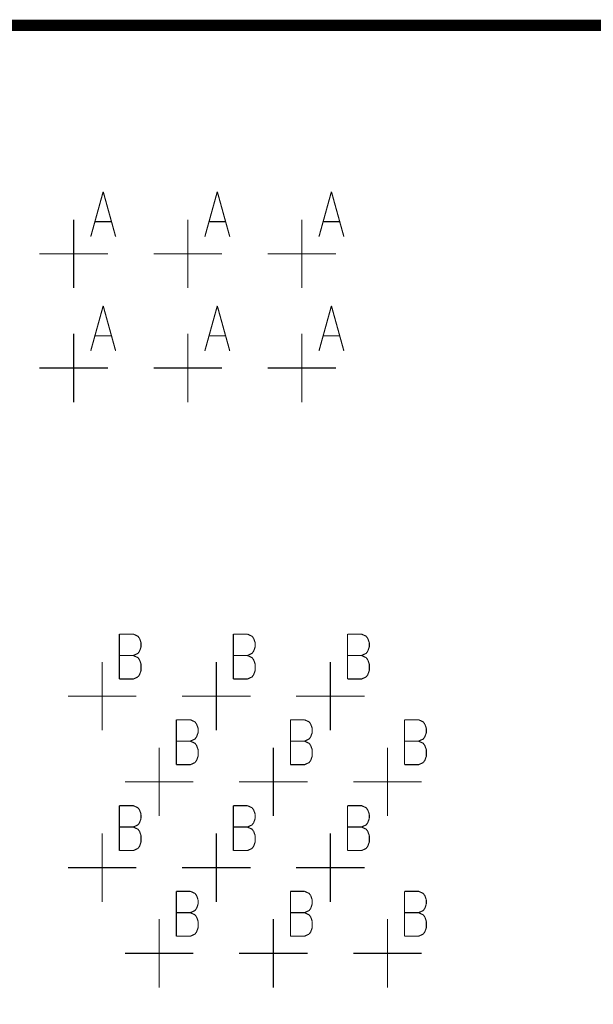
# Model space of a CAD drawing. Extents: x 0 to 34, y 0 to 22.
# Tile 6 of 30: x 11.9 to 12.4, y 11.8 to 12.7. Entities that reach past the tile are written whole.
import ezdxf

# ---------------------------------------------------------------- set-up
doc = ezdxf.new("R2010")
doc.units = 0
doc.header["$MEASUREMENT"] = 0
doc.layers.add('DD_PHO', color=7, linetype='CONTINUOUS')

msp = doc.modelspace()

# ---------------------------------------------------------------- linework, layer by layer
at = {"layer": 'DD_PHO'}
for points, const_width in [([(10.92841, 12.69999), (15.82841, 12.69999), (15.82841, 11.29999), (10.92841, 11.29999), (10.92841, 12.69999)], 0.01), ([(11.95432, 12.55437), (11.94341, 12.51499)], 0.001), ([(11.95432, 12.55437), (11.96523, 12.51499)], 0.001), ([(12.05432, 12.55437), (12.04341, 12.51499)], 0.001), ([(12.05432, 12.55437), (12.06523, 12.51499)], 0.001), ([(12.15432, 12.55437), (12.14341, 12.51499)], 0.001), ([(12.15432, 12.55437), (12.16523, 12.51499)], 0.001), ([(11.92841, 12.46999), (11.92841, 12.52999)], 0.001), ([(11.9475, 12.52812), (11.96114, 12.52812)], 0.001), ([(12.02841, 12.46999), (12.02841, 12.52999)], 0.001), ([(12.0475, 12.52812), (12.06114, 12.52812)], 0.001), ([(12.12841, 12.46999), (12.12841, 12.52999)], 0.001), ([(12.1475, 12.52812), (12.16114, 12.52812)], 0.001), ([(11.89841, 12.49999), (11.95841, 12.49999)], 0.001), ([(11.99841, 12.49999), (12.05841, 12.49999)], 0.001), ([(12.09841, 12.49999), (12.15841, 12.49999)], 0.001), ([(11.95432, 12.45437), (11.94341, 12.41499)], 0.001), ([(11.95432, 12.45437), (11.96523, 12.41499)], 0.001), ([(12.05432, 12.45437), (12.04341, 12.41499)], 0.001), ([(12.05432, 12.45437), (12.06523, 12.41499)], 0.001), ([(12.15432, 12.45437), (12.14341, 12.41499)], 0.001), ([(12.15432, 12.45437), (12.16523, 12.41499)], 0.001), ([(11.92841, 12.36999), (11.92841, 12.42999)], 0.001), ([(11.9475, 12.42812), (11.96114, 12.42812)], 0.001), ([(12.02841, 12.36999), (12.02841, 12.42999)], 0.001), ([(12.0475, 12.42812), (12.06114, 12.42812)], 0.001), ([(12.12841, 12.36999), (12.12841, 12.42999)], 0.001), ([(12.1475, 12.42812), (12.16114, 12.42812)], 0.001), ([(11.89841, 12.39999), (11.95841, 12.39999)], 0.001), ([(11.99841, 12.39999), (12.05841, 12.39999)], 0.001), ([(12.09841, 12.39999), (12.15841, 12.39999)], 0.001), ([(11.96841, 12.16697), (11.96841, 12.12759)], 0.001), ([(11.96841, 12.16697), (11.98068, 12.16697)], 0.001), ([(11.98068, 12.16697), (11.98477, 12.16509), (11.98614, 12.16322)], 0.001), ([(12.06841, 12.16697), (12.06841, 12.12759)], 0.001), ([(12.06841, 12.16697), (12.08068, 12.16697)], 0.001), ([(12.08068, 12.16697), (12.08477, 12.16509), (12.08614, 12.16322)], 0.001), ([(12.16841, 12.16697), (12.16841, 12.12759)], 0.001), ([(12.16841, 12.16697), (12.18068, 12.16697)], 0.001), ([(12.18068, 12.16697), (12.18477, 12.16509), (12.18614, 12.16322)], 0.001), ([(11.98614, 12.16322), (11.9875, 12.15947)], 0.001), ([(11.9875, 12.15947), (11.9875, 12.15572)], 0.001), ([(12.08614, 12.16322), (12.0875, 12.15947)], 0.001), ([(12.0875, 12.15947), (12.0875, 12.15572)], 0.001), ([(12.18614, 12.16322), (12.1875, 12.15947)], 0.001), ([(12.1875, 12.15947), (12.1875, 12.15572)], 0.001), ([(11.96841, 12.14822), (11.98068, 12.14822)], 0.001), ([(11.98614, 12.15197), (11.98477, 12.15009), (11.98068, 12.14822)], 0.001), ([(11.98068, 12.14822), (11.98477, 12.14634), (11.98614, 12.14447)], 0.001), ([(11.9875, 12.15572), (11.98614, 12.15197)], 0.001), ([(12.06841, 12.14822), (12.08068, 12.14822)], 0.001), ([(12.08614, 12.15197), (12.08477, 12.15009), (12.08068, 12.14822)], 0.001), ([(12.08068, 12.14822), (12.08477, 12.14634), (12.08614, 12.14447)], 0.001), ([(12.0875, 12.15572), (12.08614, 12.15197)], 0.001), ([(12.16841, 12.14822), (12.18068, 12.14822)], 0.001), ([(12.18614, 12.15197), (12.18477, 12.15009), (12.18068, 12.14822)], 0.001), ([(12.18068, 12.14822), (12.18477, 12.14634), (12.18614, 12.14447)], 0.001), ([(12.1875, 12.15572), (12.18614, 12.15197)], 0.001), ([(11.95341, 12.08259), (11.95341, 12.14259)], 0.001), ([(11.9875, 12.14072), (11.9875, 12.13509), (11.98614, 12.13134), (11.98477, 12.12947)], 0.001), ([(11.98614, 12.14447), (11.9875, 12.14072)], 0.001), ([(12.05341, 12.08259), (12.05341, 12.14259)], 0.001), ([(12.0875, 12.14072), (12.0875, 12.13509), (12.08614, 12.13134), (12.08477, 12.12947)], 0.001), ([(12.08614, 12.14447), (12.0875, 12.14072)], 0.001), ([(12.15341, 12.08259), (12.15341, 12.14259)], 0.001), ([(12.1875, 12.14072), (12.1875, 12.13509), (12.18614, 12.13134), (12.18477, 12.12947)], 0.001), ([(12.18614, 12.14447), (12.1875, 12.14072)], 0.001), ([(11.98477, 12.12947), (11.98068, 12.12759), (11.96841, 12.12759)], 0.001), ([(12.08477, 12.12947), (12.08068, 12.12759), (12.06841, 12.12759)], 0.001), ([(12.18477, 12.12947), (12.18068, 12.12759), (12.16841, 12.12759)], 0.001), ([(11.92341, 12.11259), (11.98341, 12.11259)], 0.001), ([(12.02341, 12.11259), (12.08341, 12.11259)], 0.001), ([(12.12341, 12.11259), (12.18341, 12.11259)], 0.001), ([(12.01841, 12.09197), (12.01841, 12.05259)], 0.001), ([(12.01841, 12.09197), (12.03068, 12.09197)], 0.001), ([(12.03068, 12.09197), (12.03477, 12.09009), (12.03614, 12.08822)], 0.001), ([(12.03614, 12.08822), (12.0375, 12.08447)], 0.001), ([(12.11841, 12.09197), (12.11841, 12.05259)], 0.001), ([(12.11841, 12.09197), (12.13068, 12.09197)], 0.001), ([(12.13068, 12.09197), (12.13477, 12.09009), (12.13614, 12.08822)], 0.001), ([(12.13614, 12.08822), (12.1375, 12.08447)], 0.001), ([(12.21841, 12.09197), (12.21841, 12.05259)], 0.001), ([(12.21841, 12.09197), (12.23068, 12.09197)], 0.001), ([(12.23068, 12.09197), (12.23477, 12.09009), (12.23614, 12.08822)], 0.001), ([(12.23614, 12.08822), (12.2375, 12.08447)], 0.001), ([(12.0375, 12.08072), (12.03614, 12.07697)], 0.001), ([(12.0375, 12.08447), (12.0375, 12.08072)], 0.001), ([(12.1375, 12.08072), (12.13614, 12.07697)], 0.001), ([(12.1375, 12.08447), (12.1375, 12.08072)], 0.001), ([(12.2375, 12.08072), (12.23614, 12.07697)], 0.001), ([(12.2375, 12.08447), (12.2375, 12.08072)], 0.001), ([(12.01841, 12.07322), (12.03068, 12.07322)], 0.001), ([(12.03614, 12.07697), (12.03477, 12.07509), (12.03068, 12.07322)], 0.001), ([(12.03068, 12.07322), (12.03477, 12.07134), (12.03614, 12.06947)], 0.001), ([(12.11841, 12.07322), (12.13068, 12.07322)], 0.001), ([(12.13614, 12.07697), (12.13477, 12.07509), (12.13068, 12.07322)], 0.001), ([(12.13068, 12.07322), (12.13477, 12.07134), (12.13614, 12.06947)], 0.001), ([(12.21841, 12.07322), (12.23068, 12.07322)], 0.001), ([(12.23614, 12.07697), (12.23477, 12.07509), (12.23068, 12.07322)], 0.001), ([(12.23068, 12.07322), (12.23477, 12.07134), (12.23614, 12.06947)], 0.001), ([(12.00341, 12.00759), (12.00341, 12.06759)], 0.001), ([(12.0375, 12.06572), (12.0375, 12.06009), (12.03614, 12.05634), (12.03477, 12.05447)], 0.001), ([(12.03614, 12.06947), (12.0375, 12.06572)], 0.001), ([(12.10341, 12.00759), (12.10341, 12.06759)], 0.001), ([(12.1375, 12.06572), (12.1375, 12.06009), (12.13614, 12.05634), (12.13477, 12.05447)], 0.001), ([(12.13614, 12.06947), (12.1375, 12.06572)], 0.001), ([(12.20341, 12.00759), (12.20341, 12.06759)], 0.001), ([(12.2375, 12.06572), (12.2375, 12.06009), (12.23614, 12.05634), (12.23477, 12.05447)], 0.001), ([(12.23614, 12.06947), (12.2375, 12.06572)], 0.001), ([(12.03477, 12.05447), (12.03068, 12.05259), (12.01841, 12.05259)], 0.001), ([(12.13477, 12.05447), (12.13068, 12.05259), (12.11841, 12.05259)], 0.001), ([(12.23477, 12.05447), (12.23068, 12.05259), (12.21841, 12.05259)], 0.001), ([(11.97341, 12.03759), (12.03341, 12.03759)], 0.001), ([(12.07341, 12.03759), (12.13341, 12.03759)], 0.001), ([(12.17341, 12.03759), (12.23341, 12.03759)], 0.001), ([(11.96841, 12.01677), (11.96841, 11.97739)], 0.001), ([(11.96841, 12.01677), (11.98068, 12.01677)], 0.001), ([(11.98068, 12.01677), (11.98477, 12.01489), (11.98614, 12.01302)], 0.001), ([(11.98614, 12.01302), (11.9875, 12.00927)], 0.001), ([(12.06841, 12.01677), (12.06841, 11.97739)], 0.001), ([(12.06841, 12.01677), (12.08068, 12.01677)], 0.001), ([(12.08068, 12.01677), (12.08477, 12.01489), (12.08614, 12.01302)], 0.001), ([(12.08614, 12.01302), (12.0875, 12.00927)], 0.001), ([(12.16841, 12.01677), (12.16841, 11.97739)], 0.001), ([(12.16841, 12.01677), (12.18068, 12.01677)], 0.001), ([(12.18068, 12.01677), (12.18477, 12.01489), (12.18614, 12.01302)], 0.001), ([(12.18614, 12.01302), (12.1875, 12.00927)], 0.001), ([(11.98614, 12.00177), (11.98477, 11.99989), (11.98068, 11.99802)], 0.001), ([(11.9875, 12.00552), (11.98614, 12.00177)], 0.001), ([(11.9875, 12.00927), (11.9875, 12.00552)], 0.001), ([(12.08614, 12.00177), (12.08477, 11.99989), (12.08068, 11.99802)], 0.001), ([(12.0875, 12.00552), (12.08614, 12.00177)], 0.001), ([(12.0875, 12.00927), (12.0875, 12.00552)], 0.001), ([(12.18614, 12.00177), (12.18477, 11.99989), (12.18068, 11.99802)], 0.001), ([(12.1875, 12.00552), (12.18614, 12.00177)], 0.001), ([(12.1875, 12.00927), (12.1875, 12.00552)], 0.001), ([(11.96841, 11.99802), (11.98068, 11.99802)], 0.001), ([(11.98068, 11.99802), (11.98477, 11.99614), (11.98614, 11.99427)], 0.001), ([(11.98614, 11.99427), (11.9875, 11.99052)], 0.001), ([(12.06841, 11.99802), (12.08068, 11.99802)], 0.001), ([(12.08068, 11.99802), (12.08477, 11.99614), (12.08614, 11.99427)], 0.001), ([(12.08614, 11.99427), (12.0875, 11.99052)], 0.001), ([(12.16841, 11.99802), (12.18068, 11.99802)], 0.001), ([(12.18068, 11.99802), (12.18477, 11.99614), (12.18614, 11.99427)], 0.001), ([(12.18614, 11.99427), (12.1875, 11.99052)], 0.001), ([(11.95341, 11.93239), (11.95341, 11.99239)], 0.001), ([(11.9875, 11.99052), (11.9875, 11.98489), (11.98614, 11.98114), (11.98477, 11.97927)], 0.001), ([(12.05341, 11.93239), (12.05341, 11.99239)], 0.001), ([(12.0875, 11.99052), (12.0875, 11.98489), (12.08614, 11.98114), (12.08477, 11.97927)], 0.001), ([(12.15341, 11.93239), (12.15341, 11.99239)], 0.001), ([(12.1875, 11.99052), (12.1875, 11.98489), (12.18614, 11.98114), (12.18477, 11.97927)], 0.001), ([(11.98477, 11.97927), (11.98068, 11.97739), (11.96841, 11.97739)], 0.001), ([(12.08477, 11.97927), (12.08068, 11.97739), (12.06841, 11.97739)], 0.001), ([(12.18477, 11.97927), (12.18068, 11.97739), (12.16841, 11.97739)], 0.001), ([(11.92341, 11.96239), (11.98341, 11.96239)], 0.001), ([(12.02341, 11.96239), (12.08341, 11.96239)], 0.001), ([(12.12341, 11.96239), (12.18341, 11.96239)], 0.001), ([(12.01841, 11.94177), (12.01841, 11.90239)], 0.001), ([(12.01841, 11.94177), (12.03068, 11.94177)], 0.001), ([(12.03068, 11.94177), (12.03477, 11.93989), (12.03614, 11.93802)], 0.001), ([(12.11841, 11.94177), (12.11841, 11.90239)], 0.001), ([(12.11841, 11.94177), (12.13068, 11.94177)], 0.001), ([(12.13068, 11.94177), (12.13477, 11.93989), (12.13614, 11.93802)], 0.001), ([(12.21841, 11.94177), (12.21841, 11.90239)], 0.001), ([(12.21841, 11.94177), (12.23068, 11.94177)], 0.001), ([(12.23068, 11.94177), (12.23477, 11.93989), (12.23614, 11.93802)], 0.001), ([(12.03614, 11.93802), (12.0375, 11.93427)], 0.001), ([(12.0375, 11.93427), (12.0375, 11.93052)], 0.001), ([(12.13614, 11.93802), (12.1375, 11.93427)], 0.001), ([(12.1375, 11.93427), (12.1375, 11.93052)], 0.001), ([(12.23614, 11.93802), (12.2375, 11.93427)], 0.001), ([(12.2375, 11.93427), (12.2375, 11.93052)], 0.001), ([(12.03614, 11.92677), (12.03477, 11.92489), (12.03068, 11.92302)], 0.001), ([(12.0375, 11.93052), (12.03614, 11.92677)], 0.001), ([(12.13614, 11.92677), (12.13477, 11.92489), (12.13068, 11.92302)], 0.001), ([(12.1375, 11.93052), (12.13614, 11.92677)], 0.001), ([(12.23614, 11.92677), (12.23477, 11.92489), (12.23068, 11.92302)], 0.001), ([(12.2375, 11.93052), (12.23614, 11.92677)], 0.001), ([(12.00341, 11.85739), (12.00341, 11.91739)], 0.001), ([(12.01841, 11.92302), (12.03068, 11.92302)], 0.001), ([(12.03068, 11.92302), (12.03477, 11.92114), (12.03614, 11.91927)], 0.001), ([(12.0375, 11.91552), (12.0375, 11.90989), (12.03614, 11.90614), (12.03477, 11.90427)], 0.001), ([(12.03614, 11.91927), (12.0375, 11.91552)], 0.001), ([(12.10341, 11.85739), (12.10341, 11.91739)], 0.001), ([(12.11841, 11.92302), (12.13068, 11.92302)], 0.001), ([(12.13068, 11.92302), (12.13477, 11.92114), (12.13614, 11.91927)], 0.001), ([(12.1375, 11.91552), (12.1375, 11.90989), (12.13614, 11.90614), (12.13477, 11.90427)], 0.001), ([(12.13614, 11.91927), (12.1375, 11.91552)], 0.001), ([(12.20341, 11.85739), (12.20341, 11.91739)], 0.001), ([(12.21841, 11.92302), (12.23068, 11.92302)], 0.001), ([(12.23068, 11.92302), (12.23477, 11.92114), (12.23614, 11.91927)], 0.001), ([(12.2375, 11.91552), (12.2375, 11.90989), (12.23614, 11.90614), (12.23477, 11.90427)], 0.001), ([(12.23614, 11.91927), (12.2375, 11.91552)], 0.001), ([(12.03477, 11.90427), (12.03068, 11.90239), (12.01841, 11.90239)], 0.001), ([(12.13477, 11.90427), (12.13068, 11.90239), (12.11841, 11.90239)], 0.001), ([(12.23477, 11.90427), (12.23068, 11.90239), (12.21841, 11.90239)], 0.001), ([(11.97341, 11.88739), (12.03341, 11.88739)], 0.001), ([(12.07341, 11.88739), (12.13341, 11.88739)], 0.001), ([(12.17341, 11.88739), (12.23341, 11.88739)], 0.001)]:
    msp.add_lwpolyline(points, dxfattribs=dict(at, const_width=const_width))

doc.saveas('drawing.dxf')
